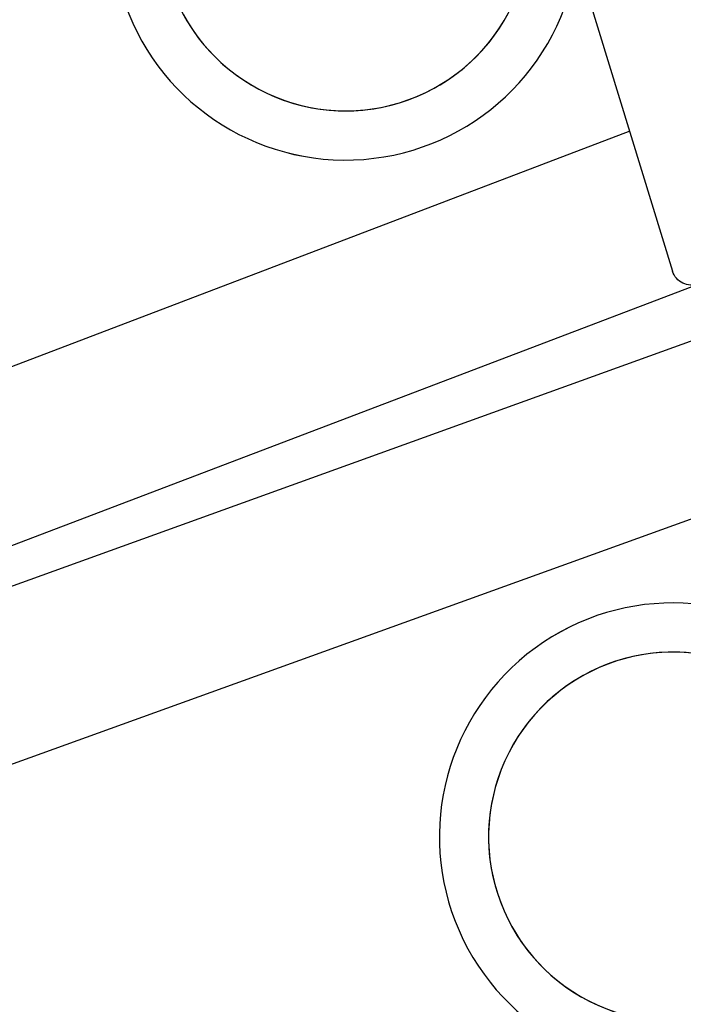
# Model space of a CAD drawing. Header units: millimetres. Extents: x 0 to 84100, y 0 to 59400.
# Tile 64 of 113: x 30160 to 30227, y 44604 to 44704. Entities that reach past the tile are written whole.
import ezdxf

# ---------------------------------------------------------------- set-up
doc = ezdxf.new("R2010")
doc.units = ezdxf.units.MM

# ---------------------------------------------------------------- blocks, each defined once
blk = doc.blocks.new('DV-DOSC-SIDE')
for p, q in [((406.26, -12.51), (-0.04, 14.44)), ((356, -13.5), (356, -186.5)), ((356, -43.25), (64, -23.88)), ((356, -156.75), (64, -176.12)), ((406.26, -187.49), (10, -213.77))]:
    blk.add_line(p, q)
blk.add_arc((313, -100), 47.5, 25.1415, 334.8585)
at = {"extrusion": (0, 0, -1)}
for centre, major_axis, start_param, end_param in [((313, -100), (26.52, 26.52), 3.926991, 10.210176), ((360, -186.5), (2.83, 2.83), 2.285888, 3.926991)]:
    blk.add_ellipse(centre, major_axis=major_axis, ratio=1, start_param=start_param, end_param=end_param, dxfattribs=at)

msp = doc.modelspace()

# ---------------------------------------------------------------- linework, layer by layer
at = {"color": 7}
for p, q in [((30200.725, 44760.992), (30226.087, 44678.294)), ((30221.726, 44692.515), (30084.982, 44640.448)), ((30250.26, 44685.189), (30064.69, 44614.531)), ((30251.309, 44679.63), (30059.812, 44610.48)), ((30234.453, 44655.469), (30096.831, 44605.773))]:
    msp.add_line(p, q, dxfattribs=at)
for centre, start, end in [((30192.851, 44713.339), 42.19178, 351.90878), ((30226.141, 44620.853), 48.79111, 358.50811)]:
    msp.add_arc(centre, 23.75, start, end, dxfattribs=at)
at = {"color": 7, "extrusion": (0, 0, -1)}
for centre, major_axis, start_param, end_param in [((30192.851, 44713.339), (13.258, 13.258), 1.2732128, 7.5563981), ((30227.999, 44678.88), (-1.414, 1.414), 3.5591008, 5.2002036), ((30226.141, 44620.853), (13.258, 13.258), 1.1580327, 7.441218)]:
    msp.add_ellipse(centre, major_axis=major_axis, ratio=1, start_param=start_param, end_param=end_param, dxfattribs=at)

# ---------------------------------------------------------------- block references
at = {"color": 7, "xscale": 0.5, "yscale": 0.5, "zscale": 0.5}
for p, rotation in [((30028.569, 44715.254), 17.05028256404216), ((30062.728, 44603.875), 23.64961445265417)]:
    msp.add_blockref('DV-DOSC-SIDE', p, dxfattribs=dict(at, rotation=rotation))

doc.saveas('drawing.dxf')
